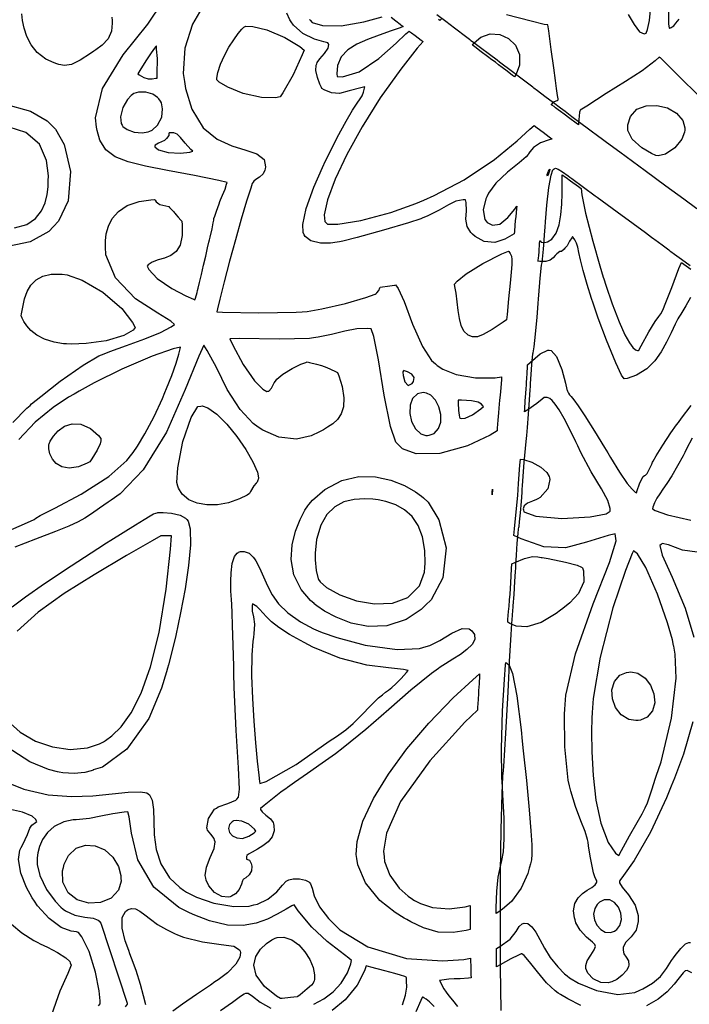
# Model space of a CAD drawing. Extents: x 1 to 11, y 0.3 to 11.8.
# Tile 4 of 21: x 4 to 6.1, y 3.1 to 6.1. Entities that reach past the tile are written whole.
import ezdxf

# ---------------------------------------------------------------- set-up
doc = ezdxf.new("R2010")
doc.units = 0
doc.layers.get('0').update_dxf_attribs({"linetype": 'CONTINUOUS'})

msp = doc.modelspace()

# ---------------------------------------------------------------- linework, layer by layer
at = {"color": 253}
for points in [[(4.00201, 4.85385), (4.04486, 4.89811), (4.05501, 4.90701), (4.0599, 4.91135), (4.08822, 4.93479), (4.148, 4.98139), (4.21858, 5.03065), (4.26699, 5.05935), (4.28418, 5.06635), (4.30106, 5.07324), (4.3526, 5.09212), (4.4094, 5.11187), (4.45774, 5.13135), (4.49061, 5.14908), (4.50071, 5.15625), (4.48964, 5.16699), (4.44879, 5.19135), (4.37989, 5.23557), (4.31814, 5.30003), (4.28922, 5.37158), (4.28787, 5.39583), (4.2876, 5.40039), (4.28776, 5.41396), (4.29025, 5.43565), (4.29676, 5.45921), (4.30871, 5.48275), (4.32747, 5.50456), (4.35454, 5.52279), (4.39122, 5.53564), (4.42708, 5.54101), (4.43907, 5.54135), (4.44049, 5.53982), (4.44368, 5.53413), (4.45258, 5.52815), (4.45578, 5.52675), (4.48275, 5.52018), (4.48535, 5.51747), (4.49333, 5.50911), (4.49886, 5.50325), (4.50103, 5.50082), (4.50157, 5.49983), (4.50233, 5.49858), (4.50504, 5.49517), (4.51139, 5.48774), (4.52024, 5.47775), (4.52322, 5.47444), (4.52442, 5.46371), (4.52447, 5.43099), (4.51801, 5.40082), (4.50558, 5.38108), (4.48893, 5.36887), (4.46989, 5.36122), (4.45019, 5.35525), (4.43169, 5.3481), (4.41932, 5.34017), (4.41613, 5.33669), (4.42117, 5.32585), (4.44732, 5.29824), (4.49229, 5.26687), (4.53603, 5.24436), (4.55881, 5.23449), (4.56364, 5.23247), (4.56369, 5.23269), (4.56543, 5.23774), (4.57036, 5.25521), (4.57183, 5.26101), (4.57189, 5.26139), (4.57346, 5.26807), (4.57764, 5.28575), (4.58344, 5.31054), (4.59011, 5.33892), (4.59679, 5.36735), (4.6026, 5.39231), (4.60682, 5.41032), (4.60846, 5.4171), (4.60861, 5.41775), (4.61057, 5.42606), (4.61632, 5.45107), (4.62011, 5.46957), (4.62142, 5.47803), (4.62164, 5.48112), (4.62224, 5.48367), (4.62468, 5.49046), (4.63037, 5.50608), (4.63829, 5.5281), (4.6409, 5.53543), (4.64264, 5.54047), (4.64865, 5.55539), (4.65315, 5.56435), (4.6569, 5.57357), (4.66129, 5.58908), (4.6626, 5.59429), (4.63758, 5.60004), (4.56222, 5.61561), (4.479, 5.63146), (4.4114, 5.64458), (4.35813, 5.65767), (4.31776, 5.6735), (4.28896, 5.69488), (4.27029, 5.72444), (4.26172, 5.75472), (4.26047, 5.76497), (4.25678, 5.79383), (4.27826, 5.88444), (4.34229, 5.98757), (4.41872, 6.08219), (4.46506, 6.15104)], [(4.58469, 6.1314), (4.55658, 6.08192), (4.53228, 6.00808), (4.5275, 5.93061), (4.53108, 5.90549), (4.53418, 5.88385), (4.55365, 5.82015), (4.58908, 5.76313), (4.63206, 5.7276), (4.67751, 5.70682), (4.72017, 5.69401), (4.75499, 5.68246), (4.77669, 5.66536), (4.78147, 5.64285), (4.78017, 5.6359), (4.7794, 5.632), (4.77354, 5.62088), (4.76307, 5.611), (4.7519, 5.60351), (4.7449, 5.59788), (4.74333, 5.59549), (4.74046, 5.59136), (4.73557, 5.57628), (4.72282, 5.53624), (4.70665, 5.48139), (4.68875, 5.41775), (4.67063, 5.35135), (4.65392, 5.28819), (4.64019, 5.23421), (4.63314, 5.20518), (4.63108, 5.19547), (4.6486, 5.19461), (4.76118, 5.19249), (4.87608, 5.1945), (4.89481, 5.19564), (4.91, 5.19661), (4.95535, 5.20469), (5.02761, 5.22151), (5.09039, 5.23953), (5.11931, 5.24957), (5.12261, 5.25217), (5.12494, 5.25407), (5.13103, 5.26107), (5.13346, 5.26921), (5.1346, 5.27175), (5.13536, 5.27186), (5.14242, 5.27285), (5.15701, 5.27485), (5.17219, 5.27696), (5.18024, 5.27806), (5.18181, 5.27826), (5.19065, 5.26708), (5.20893, 5.22683), (5.23503, 5.15782), (5.26535, 5.08817), (5.29281, 5.04525), (5.30518, 5.03461), (5.31022, 5.03028), (5.3284, 5.01872), (5.36887, 5.00196), (5.42865, 4.99164), (5.48958, 4.99219), (5.5096, 4.99485), (5.50885, 4.98643), (5.50662, 4.96121), (5.50461, 4.93832), (5.50325, 4.92269), (5.50222, 4.91075), (5.50125, 4.89887), (5.5, 4.88357), (5.49815, 4.86122), (5.49615, 4.83649), (5.4955, 4.82824), (5.47368, 4.81521), (5.40414, 4.78282), (5.31842, 4.75825), (5.24582, 4.75732), (5.2034, 4.77322), (5.19385, 4.78293), (5.18317, 4.79383), (5.16715, 4.84233), (5.14757, 4.93875), (5.1295, 5.04731), (5.11501, 5.11979), (5.10764, 5.14312), (5.09663, 5.14399), (5.06332, 5.14264), (5.02561, 5.13558), (4.98438, 5.12532), (4.94336, 5.11708), (4.92964, 5.11518), (4.9171, 5.1135), (4.82394, 5.11165), (4.69965, 5.11285), (4.67156, 5.11263), (4.68083, 5.09239), (4.71272, 5.03331), (4.74729, 4.98318), (4.77317, 4.95731), (4.78532, 4.95019), (4.78842, 4.95063), (4.79144, 4.95107), (4.79969, 4.95964), (4.80821, 4.97667), (4.81164, 4.98133), (4.81619, 4.98768), (4.83442, 5.00336), (4.86317, 5.02089), (4.89057, 5.03364), (4.90533, 5.03956), (4.90935, 5.04118), (4.91656, 5.03944), (4.93842, 5.03435), (4.95378, 5.03017), (4.97043, 5.02333), (4.99517, 5.01226), (5.00342, 5.00857), (5.00754, 4.99804), (5.01747, 4.96539), (5.02322, 4.9305), (5.02192, 4.90267), (5.01486, 4.88081), (5.00342, 4.86376), (4.98888, 4.85032), (4.9725, 4.83936), (4.95985, 4.83203), (4.95568, 4.82964), (4.94754, 4.82508), (4.92188, 4.81342), (4.87722, 4.80306), (4.82254, 4.80871), (4.77294, 4.83024), (4.75857, 4.84033), (4.74289, 4.85135), (4.70269, 4.89388), (4.66347, 4.95649), (4.62978, 5.02419), (4.60161, 5.07661), (4.59065, 5.09299), (4.57574, 5.05903), (4.53396, 4.95578), (4.47601, 4.82493), (4.40408, 4.70861), (4.33296, 4.634), (4.30524, 4.61507), (4.29617, 4.60894), (4.26926, 4.59017), (4.24431, 4.57249), (4.22424, 4.55931), (4.20301, 4.54775), (4.17464, 4.535), (4.13308, 4.51824), (4.07232, 4.49463), (4.00782, 4.46972)], [(4.30707, 6.10428), (4.30806, 6.09343), (4.30875, 6.08544), (4.30658, 6.06093), (4.29596, 6.03678), (4.27729, 6.01736), (4.25831, 6.00325), (4.25179, 5.99886), (4.24143, 5.99197), (4.20996, 5.97174), (4.18272, 5.95801), (4.16157, 5.95497), (4.14372, 5.95828), (4.13797, 5.95996), (4.12901, 5.96257), (4.10351, 5.97467), (4.07731, 5.99479), (4.05821, 6.0185), (4.04503, 6.04406), (4.03662, 6.06967), (4.03185, 6.09353), (4.02962, 6.11382)], [(5.16872, 6.10351), (5.18283, 6.09272), (5.19689, 6.08192), (5.20426, 6.07622), (5.20583, 6.07503), (5.19678, 6.0714), (5.16932, 6.06147), (5.13217, 6.04861), (5.09619, 6.03538), (5.06337, 6.02046), (5.03564, 6.00282), (5.01486, 5.98118), (5.00299, 5.95437), (5.00087, 5.92936), (5.00201, 5.92122), (5.01856, 5.92014), (5.06967, 5.93582), (5.13118, 5.97629), (5.18375, 6.02414), (5.21354, 6.05263), (5.22461, 6.0606), (5.22547, 6.05994), (5.22819, 6.05789), (5.23182, 6.05512), (5.24246, 6.04704), (5.26096, 6.03304), (5.26714, 6.02832), (5.24918, 6.00786), (5.19846, 5.94368), (5.13531, 5.85465), (5.07943, 5.76551), (5.0325, 5.68067), (4.99621, 5.60433), (4.97222, 5.54096), (4.96235, 5.49474), (4.96436, 5.47347), (4.96826, 5.47006), (4.97293, 5.46604), (5.00418, 5.46599), (5.07519, 5.47706), (5.16803, 5.50211), (5.24463, 5.52914), (5.26947, 5.53982), (5.30138, 5.5536), (5.39388, 5.60254), (5.48753, 5.66504), (5.55707, 5.7225), (5.59619, 5.75831), (5.60938, 5.77007), (5.61029, 5.76937), (5.61919, 5.76269), (5.63753, 5.74886), (5.65582, 5.73508), (5.66471, 5.72835), (5.66569, 5.72765), (5.65647, 5.72601), (5.62956, 5.71664), (5.60786, 5.70231), (5.59651, 5.68896), (5.59244, 5.68213), (5.59125, 5.68072), (5.58518, 5.67367), (5.56364, 5.65522), (5.528, 5.62636), (5.49208, 5.5919), (5.46907, 5.56099), (5.46382, 5.54958), (5.46089, 5.54335), (5.45258, 5.50971), (5.45763, 5.47982), (5.46137, 5.47542), (5.46506, 5.47108), (5.48128, 5.46235), (5.50396, 5.46604), (5.52908, 5.48589), (5.55029, 5.51188), (5.55647, 5.52111), (5.55567, 5.51329), (5.55322, 5.48981), (5.55176, 5.47553), (5.55062, 5.46278), (5.54883, 5.44271), (5.54824, 5.43604), (5.54101, 5.43192), (5.51915, 5.41992), (5.48861, 5.4094), (5.45574, 5.41183), (5.4274, 5.42757), (5.41986, 5.43474), (5.41471, 5.43956), (5.40306, 5.45801), (5.39953, 5.48074), (5.40076, 5.50706), (5.39979, 5.53267), (5.39828, 5.54096), (5.39063, 5.54085), (5.36778, 5.53674), (5.34565, 5.52572), (5.31689, 5.50836), (5.27946, 5.49001), (5.26665, 5.48486), (5.26025, 5.48236), (5.22179, 5.47006), (5.14469, 5.44683), (5.06418, 5.42415), (5.02007, 5.41282), (5.00922, 5.41097), (5.0025, 5.40989), (4.98215, 5.40761), (4.95053, 5.4075), (4.92117, 5.41465), (4.90386, 5.4274), (4.90082, 5.43306), (4.90082, 5.43306), (4.89725, 5.43972), (4.89621, 5.465), (4.90636, 5.51421), (4.93024, 5.57981), (4.95714, 5.64074), (4.96674, 5.66069), (4.97547, 5.67888), (5.00256, 5.73296), (5.02983, 5.78369), (5.04981, 5.81749), (5.06386, 5.83882), (5.07335, 5.85211), (5.07954, 5.86182), (5.08376, 5.8725), (5.08664, 5.88456), (5.0874, 5.88857), (5.07525, 5.88596), (5.03917, 5.87642), (5.00917, 5.86897), (4.98514, 5.87022), (4.96197, 5.88004), (4.95481, 5.88417), (4.9535, 5.88704), (4.94889, 5.89746), (4.94157, 5.91737), (4.93696, 5.93978), (4.93733, 5.95578), (4.93907, 5.96044), (4.94054, 5.96451), (4.94874, 5.97526), (4.96289, 5.99164), (4.97418, 6.00776), (4.97646, 6.01926), (4.97504, 6.02186), (4.97364, 6.02447), (4.96104, 6.02783), (4.93251, 6.03554), (4.89654, 6.05328), (4.86774, 6.079), (4.86057, 6.08919), (4.85618, 6.09543), (4.84674, 6.11664)], [(4.91678, 6.09657), (4.91868, 6.09467), (4.92546, 6.08783), (4.95676, 6.07781), (5.01426, 6.07726), (5.08431, 6.08936), (5.14122, 6.10444)], [(3.9751, 5.83621), (4.05658, 5.81386), (4.10736, 5.78424), (4.1211, 5.771), (4.13363, 5.75896), (4.16, 5.71078), (4.18033, 5.62756), (4.17264, 5.53797), (4.14296, 5.47444), (4.12761, 5.45865), (4.11285, 5.44353), (4.05507, 5.41118), (3.96744, 5.39296)], [(4.00717, 5.45389), (4.04465, 5.46511), (4.07178, 5.4834), (4.09028, 5.50635), (4.10183, 5.53174), (4.10807, 5.55729), (4.11074, 5.58074), (4.11133, 5.59494), (4.11143, 5.59967), (4.11171, 5.61507), (4.10612, 5.66146), (4.08464, 5.71208), (4.0421, 5.74804), (3.99094, 5.76432)], [(3.94987, 4.50429), (4.02919, 4.53782), (4.06793, 4.55544), (4.07314, 4.55886), (4.08658, 4.56782), (4.13124, 4.59065), (4.21235, 4.63325), (4.29769, 4.68799), (4.35385, 4.73687), (4.36854, 4.75618), (4.3731, 4.76221), (4.38607, 4.78087), (4.40944, 4.8189), (4.43799, 4.8731), (4.46322, 4.92785), (4.47092, 4.94635), (4.47635, 4.95936), (4.49186, 4.99869), (4.50549, 5.03706), (4.51372, 5.06511), (4.51764, 5.08111), (4.51872, 5.08649), (4.51872, 5.08649), (4.49647, 5.08165), (4.43147, 5.05919), (4.33817, 5.01893), (4.25315, 4.97618), (4.20606, 4.95053), (4.19065, 4.94151), (4.17415, 4.93197), (4.12646, 4.90022), (4.07135, 4.85531), (4.02051, 4.80236)], [(3.99968, 4.28569), (4.04058, 4.31657), (4.09988, 4.35792), (4.18197, 4.41254), (4.26383, 4.46556), (4.29124, 4.48301), (4.30393, 4.49115), (4.34218, 4.51546), (4.3801, 4.53922), (4.40707, 4.55572), (4.42507, 4.56629), (4.43631, 4.57232), (4.44282, 4.57508), (4.44667, 4.57607), (4.44911, 4.57633), (4.44993, 4.57644), (4.45269, 4.57699), (4.46565, 4.57715), (4.49089, 4.57497), (4.51779, 4.56831), (4.53461, 4.55968), (4.53857, 4.55528), (4.54324, 4.55007), (4.54844, 4.52636), (4.54958, 4.47689), (4.54383, 4.41314), (4.53315, 4.34125), (4.51942, 4.26753), (4.50461, 4.19808), (4.49056, 4.13917), (4.48226, 4.10742), (4.47922, 4.09694), (4.47581, 4.08539), (4.46089, 4.03537), (4.4215, 3.94135), (4.35368, 3.84668), (4.27821, 3.7915), (4.25011, 3.78299), (4.24983, 3.78293), (4.24317, 3.78028), (4.22358, 3.77528), (4.19103, 3.7724), (4.15647, 3.77414), (4.14518, 3.77588), (4.13943, 3.77681), (4.11171, 3.78435), (4.05399, 3.80817), (3.98454, 3.85331)], [(3.98421, 3.93571), (4.02414, 3.90001), (4.07178, 3.87224), (4.12418, 3.85389), (4.1785, 3.84646), (4.23178, 3.85135), (4.26975, 3.86361), (4.28114, 3.86996), (4.28797, 3.87381), (4.30729, 3.88786), (4.33637, 3.9165), (4.36681, 3.95936), (4.39735, 4.01975), (4.42649, 4.10107), (4.45285, 4.20676), (4.4751, 4.34011), (4.48872, 4.46338), (4.49175, 4.50456), (4.48693, 4.50467), (4.47254, 4.50499), (4.46474, 4.50499), (4.46197, 4.50478), (4.45899, 4.50461), (4.45801, 4.50456), (4.45801, 4.50456), (4.43164, 4.48936), (4.35254, 4.44396), (4.25233, 4.38504), (4.16064, 4.3271), (4.08051, 4.26942), (4.01508, 4.21115)], [(3.97775, 3.74735), (4.03586, 3.72418), (4.11089, 3.70671), (4.18267, 3.70107), (4.24918, 3.70324), (4.30821, 3.7091), (4.35769, 3.71474), (4.39561, 3.71604), (4.4151, 3.71257), (4.41982, 3.70899), (4.42389, 3.70594), (4.43153, 3.69038), (4.43576, 3.66151), (4.43653, 3.62489), (4.43782, 3.58301), (4.44363, 3.53831), (4.45806, 3.49333), (4.48508, 3.45053), (4.51671, 3.42025), (4.52875, 3.41237), (4.53808, 3.40631), (4.56836, 3.39128), (4.62229, 3.37218), (4.68365, 3.36182), (4.73085, 3.36317), (4.74576, 3.36692), (4.75689, 3.36974), (4.78874, 3.3846), (4.81592, 3.40701), (4.83393, 3.42833), (4.845, 3.44026), (4.8495, 3.44271), (4.85319, 3.44476), (4.8661, 3.4476), (4.8859, 3.44764), (4.90446, 3.44336), (4.91504, 3.43815), (4.91754, 3.43544), (4.92051, 3.43218), (4.92546, 3.41868), (4.93121, 3.39501), (4.94743, 3.36117), (4.97586, 3.32471), (4.98671, 3.31386), (5.01004, 3.29047), (5.09733, 3.23747), (5.21653, 3.20188), (5.32753, 3.19439), (5.39247, 3.19883), (5.41374, 3.20242), (5.41374, 3.20182), (5.41374, 3.19993), (5.4139, 3.19461), (5.41428, 3.17822), (5.41499, 3.15158), (5.41525, 3.14268), (5.4069, 3.14171), (5.38172, 3.13954), (5.36356, 3.139), (5.347, 3.13824), (5.32542, 3.13547), (5.31831, 3.13428), (5.31993, 3.13053), (5.32519, 3.11936), (5.33143, 3.10792), (5.33822, 3.09782), (5.34657, 3.08692), (5.35781, 3.07292), (5.37304, 3.05371)], [(4.2659, 3.05626), (4.27143, 3.06168), (4.27106, 3.07146), (4.26779, 3.10254), (4.25732, 3.15983), (4.23714, 3.22319), (4.21442, 3.26893), (4.20443, 3.28233), (4.19868, 3.28358), (4.18143, 3.28657), (4.15136, 3.29747), (4.11382, 3.32493), (4.0785, 3.36453), (4.06847, 3.37885), (4.06153, 3.38872), (4.04378, 3.42036), (4.02621, 3.46479), (4.01958, 3.50749), (4.02344, 3.53586), (4.02761, 3.54378), (4.03276, 3.55371), (4.04704, 3.5841), (4.05474, 3.60325), (4.06093, 3.61274), (4.07206, 3.62136), (4.0759, 3.62403), (4.07497, 3.62528), (4.07286, 3.63015), (4.06179, 3.64019), (4.03136, 3.65246), (3.98562, 3.66297)], [(4.93067, 3.0606), (4.9611, 3.07704), (4.98958, 3.09858), (5.01438, 3.12537), (5.03375, 3.15767), (5.04406, 3.18582), (5.04601, 3.19547), (5.03808, 3.20296), (5.01199, 3.22304), (4.97163, 3.25385), (4.92426, 3.29833), (4.88189, 3.3489), (4.86936, 3.36681), (4.86296, 3.36415), (4.84457, 3.35422), (4.81771, 3.33871), (4.78749, 3.32319), (4.75271, 3.31049), (4.71203, 3.3035), (4.66422, 3.30501), (4.60807, 3.31782), (4.55821, 3.33703), (4.54232, 3.34483), (4.51357, 3.35906), (4.43728, 3.42176), (4.38704, 3.50646), (4.36806, 3.58778), (4.36128, 3.63829), (4.35688, 3.65451), (4.34517, 3.65338), (4.31033, 3.64806), (4.2736, 3.64063), (4.23861, 3.6339), (4.20757, 3.6301), (4.19721, 3.6295), (4.18756, 3.62896), (4.1589, 3.62272), (4.12972, 3.60878), (4.1084, 3.59), (4.09375, 3.56863), (4.08447, 3.54704), (4.07937, 3.52746), (4.07721, 3.51215), (4.07676, 3.50558), (4.07682, 3.50342), (4.07693, 3.49192), (4.08544, 3.45731), (4.10607, 3.41422), (4.13211, 3.37853), (4.15001, 3.35965), (4.15685, 3.35439), (4.16476, 3.34831), (4.19282, 3.33518), (4.22439, 3.32894), (4.25017, 3.32607), (4.26551, 3.32026), (4.26888, 3.31662), (4.26953, 3.31592), (4.273, 3.31082), (4.27306, 3.31065), (4.35499, 3.06396), (4.35493, 3.06087), (4.34847, 3.05268)], [(4.41174, 3.05935), (4.40494, 3.08675), (4.39546, 3.12153), (4.38189, 3.16444), (4.36806, 3.20335), (4.36312, 3.21615), (4.35926, 3.22601), (4.34885, 3.25597), (4.33931, 3.29497), (4.33946, 3.32818), (4.34912, 3.34722), (4.35433, 3.35053), (4.35433, 3.35053), (4.35732, 3.35249), (4.36783, 3.3559), (4.38058, 3.3546), (4.39388, 3.34782), (4.40881, 3.33675), (4.42665, 3.32275), (4.44857, 3.30701), (4.47586, 3.29081), (4.50103, 3.27869), (4.50971, 3.27528), (4.52821, 3.26807), (4.58643, 3.2531), (4.64475, 3.24539), (4.68381, 3.23986), (4.70117, 3.229), (4.70296, 3.22396), (4.70432, 3.22006), (4.70236, 3.20617), (4.68951, 3.18397), (4.66401, 3.15815), (4.63547, 3.13607), (4.62549, 3.12944), (4.61111, 3.12001), (4.56842, 3.0911), (4.52572, 3.06136), (4.49501, 3.03922)], [(3.99804, 3.30735), (4.03017, 3.28082), (4.06646, 3.25765), (4.0791, 3.25092), (4.08632, 3.24713), (4.1084, 3.23628), (4.13949, 3.22043), (4.16542, 3.2041), (4.17768, 3.19276), (4.17931, 3.1881), (4.18164, 3.18138), (4.1721, 3.15528), (4.14697, 3.10161), (4.12158, 3.02849)], [(5.2035, 3.05935), (5.21332, 3.08903), (5.21674, 3.11388), (5.21647, 3.13286), (5.2156, 3.14182), (5.21544, 3.14481), (5.21094, 3.14621), (5.19749, 3.1505), (5.18024, 3.15565), (5.14963, 3.16407), (5.10622, 3.17557), (5.09179, 3.17931), (5.08697, 3.16368), (5.06413, 3.11936), (5.02718, 3.074), (4.98714, 3.04156)], [(4.6429, 3.04199), (4.67947, 3.06728), (4.70426, 3.08561), (4.71517, 3.09326), (4.72076, 3.09478), (4.72265, 3.09472), (4.72732, 3.09467), (4.74138, 3.08599), (4.76497, 3.06706), (4.79796, 3.04829)], [(5.30176, 3.05339), (5.28689, 3.06819), (5.27642, 3.07667), (5.26942, 3.08106), (5.266, 3.08285), (5.26497, 3.0835), (5.25982, 3.0721), (5.24496, 3.03754)]]:
    msp.add_lwpolyline(points, dxfattribs=at)
at = {"color": 230}
for points in [[(5.90018, 6.11253), (5.91803, 6.08165), (5.93446, 6.05871), (5.94894, 6.05225), (5.95258, 6.0535), (5.95481, 6.05431), (5.95925, 6.06532), (5.96528, 6.09364), (5.96989, 6.13536)], [(6.11111, 5.5134), (6.07156, 5.54254), (6.01617, 5.58322), (5.95221, 5.6301), (5.89333, 5.67307), (5.87375, 5.68733), (5.86649, 5.69265), (5.82835, 5.72065), (5.79715, 5.74371), (5.7934, 5.74653), (5.78961, 5.7494), (5.77735, 5.75857), (5.75396, 5.7761), (5.72646, 5.79671), (5.70497, 5.81278), (5.69786, 5.81808), (5.69075, 5.8234), (5.66949, 5.83942), (5.64264, 5.85969), (5.62017, 5.87668), (5.60867, 5.88542), (5.60531, 5.88803), (5.60189, 5.89068), (5.58963, 5.90001), (5.56511, 5.91851), (5.53515, 5.94108), (5.51112, 5.9591), (5.50315, 5.96506), (5.49533, 5.97092), (5.47194, 5.98844), (5.44439, 6.00917), (5.42339, 6.02501), (5.4139, 6.03222), (5.41206, 6.03364), (5.41015, 6.0351), (5.3935, 6.04779), (5.37229, 6.06369), (5.36817, 6.06679), (5.36399, 6.06988), (5.33724, 6.09006), (5.30994, 6.11089)], [(6.17481, 5.80354), (5.99951, 5.97803), (5.99881, 5.97874), (5.99576, 5.98014), (5.99567, 5.98019), (5.98281, 5.96935), (5.94249, 5.93875), (5.89182, 5.90543), (5.83208, 5.86865), (5.77181, 5.82997), (5.75206, 5.81663), (5.7519, 5.81608), (5.75108, 5.81451), (5.74983, 5.8106), (5.74826, 5.79844), (5.74675, 5.77838), (5.74636, 5.77165), (5.73975, 5.77664), (5.71983, 5.7915), (5.70199, 5.8049), (5.69065, 5.81342), (5.68386, 5.81847), (5.67969, 5.82161), (5.67611, 5.82433), (5.67106, 5.82813), (5.66471, 5.83296), (5.6626, 5.83453), (5.66417, 5.83599), (5.66846, 5.84088), (5.66928, 5.84256), (5.6721, 5.84381), (5.6811, 5.84744), (5.68408, 5.84868), (5.68365, 5.85118), (5.6824, 5.85861), (5.68213, 5.85981), (5.68213, 5.86019), (5.68213, 5.86035), (5.68207, 5.86068), (5.68186, 5.86268), (5.68093, 5.86936), (5.67899, 5.88368), (5.67557, 5.90886), (5.67019, 5.94797), (5.6626, 6.00407), (5.65483, 6.06125), (5.65229, 6.08024), (5.64106, 6.08122), (5.60032, 6.09104), (5.52442, 6.111)], [(6.02425, 6.12631), (6.02425, 6.08344), (6.02632, 6.06944), (6.02632, 6.06944), (6.02718, 6.06999), (6.03006, 6.07129), (6.03282, 6.07221), (6.03581, 6.07383), (6.04015, 6.07758), (6.04699, 6.08496), (6.05751, 6.09744)], [(5.32661, 6.10037), (5.31922, 6.09369), (5.315, 6.0969)], [(5.50797, 3.04194), (5.50629, 3.17432), (5.50575, 3.31972), (5.50635, 3.46556), (5.50808, 3.5995), (5.51096, 3.70904), (5.51335, 3.76367), (5.51497, 3.78174), (5.51606, 3.79417), (5.52294, 3.89681), (5.52968, 4.02289), (5.53076, 4.04699), (5.53153, 4.06489), (5.53407, 4.11843), (5.53754, 4.18326), (5.54075, 4.23443), (5.54254, 4.25896), (5.54324, 4.26476), (5.54389, 4.27061), (5.54551, 4.28901), (5.54812, 4.32351), (5.55072, 4.36367), (5.55251, 4.39458), (5.55306, 4.40489), (5.55354, 4.41493), (5.55533, 4.44504), (5.55789, 4.48199), (5.56044, 4.51178), (5.56201, 4.52642), (5.56267, 4.53022), (5.56332, 4.53407), (5.56494, 4.54812), (5.56765, 4.57622), (5.57047, 4.61079), (5.57254, 4.63861), (5.57314, 4.64785), (5.57389, 4.66021), (5.57926, 4.73128), (5.58507, 4.79617), (5.5861, 4.80544), (5.58697, 4.81386), (5.58925, 4.83903), (5.59267, 4.88043), (5.59581, 4.92437), (5.59776, 4.95529), (5.59836, 4.9656), (5.59885, 4.97478), (5.60047, 5.00217), (5.60254, 5.03321), (5.60433, 5.05544), (5.60531, 5.06461), (5.60563, 5.06565), (5.60667, 5.06922), (5.60943, 5.08735), (5.61404, 5.12701), (5.61887, 5.17854), (5.62235, 5.22151), (5.62332, 5.23583), (5.62403, 5.24653), (5.62842, 5.29949), (5.63271, 5.33936), (5.6334, 5.34347), (5.63406, 5.3476), (5.63835, 5.38894), (5.64274, 5.44476), (5.6435, 5.45611), (5.64453, 5.4731), (5.64887, 5.52393), (5.65543, 5.57867), (5.66271, 5.61692), (5.66769, 5.63286), (5.67019, 5.63531), (5.67111, 5.63629), (5.67535, 5.63786), (5.6836, 5.63547), (5.6976, 5.62685), (5.71451, 5.61469), (5.72011, 5.61057), (5.72597, 5.60622), (5.76243, 5.57926), (5.79844, 5.55285), (5.80414, 5.54867), (5.81956, 5.53743), (5.86594, 5.50364), (5.91553, 5.46733), (5.95301, 5.43983), (5.97217, 5.42562), (5.97857, 5.42085), (5.98232, 5.41803), (6.00461, 5.40147), (6.0255, 5.38607), (6.02865, 5.38379), (6.03174, 5.38157), (6.04269, 5.37349), (6.06435, 5.35758), (6.09065, 5.33826)], [(6.09153, 5.23958), (6.07758, 5.21392), (6.06179, 5.18778), (6.05637, 5.17919), (6.05296, 5.17393), (6.04428, 5.15701), (6.03201, 5.13043), (6.01828, 5.10146), (6.00201, 5.072), (5.98188, 5.044), (5.95682, 5.01942), (5.92557, 5.00028), (5.89675, 4.99013), (5.88693, 4.98839), (5.87961, 4.99972), (5.86139, 5.03863), (5.83285, 5.10792), (5.8074, 5.17583), (5.79443, 5.21262), (5.79135, 5.22222), (5.78674, 5.23654), (5.77354, 5.27962), (5.76124, 5.32324), (5.75315, 5.35553), (5.74783, 5.37869), (5.74403, 5.39513), (5.7404, 5.40717), (5.73557, 5.41715), (5.73019, 5.42492), (5.72825, 5.42731), (5.72564, 5.42383), (5.71837, 5.41282), (5.71436, 5.40494), (5.71143, 5.39936), (5.7066, 5.39328), (5.70486, 5.39139), (5.70242, 5.38883), (5.6945, 5.38162), (5.692, 5.38172), (5.68881, 5.38162), (5.67953, 5.37392), (5.67671, 5.3711), (5.67453, 5.36897), (5.66851, 5.36219), (5.65956, 5.35487), (5.64546, 5.35075), (5.6275, 5.35069), (5.62164, 5.35135), (5.6219, 5.35411), (5.62299, 5.36231), (5.62375, 5.36806), (5.62489, 5.38113), (5.62679, 5.40587), (5.62744, 5.41411), (5.62744, 5.41411), (5.62804, 5.4139), (5.63129, 5.41026), (5.64301, 5.40901), (5.64671, 5.40978), (5.65142, 5.41081), (5.66461, 5.41943), (5.67774, 5.43815), (5.68668, 5.46376), (5.69233, 5.49408), (5.69532, 5.52692), (5.69646, 5.56), (5.69635, 5.59119), (5.69601, 5.61149), (5.6959, 5.61822), (5.69786, 5.61681), (5.70378, 5.61257), (5.70844, 5.60915), (5.72151, 5.59961), (5.74625, 5.58138), (5.7545, 5.57531), (5.75651, 5.55637), (5.76824, 5.5), (5.79036, 5.41303), (5.81212, 5.33768), (5.82303, 5.30225), (5.82471, 5.29704), (5.83083, 5.27783), (5.85053, 5.22043), (5.87201, 5.16411), (5.88949, 5.125), (5.90343, 5.09983), (5.91422, 5.08544), (5.92231, 5.07878), (5.92806, 5.0765), (5.93099, 5.07596), (5.93192, 5.07557), (5.93972, 5.09022), (5.96392, 5.13363), (5.98329, 5.16553), (5.99414, 5.18093), (6.00049, 5.18951), (6.00657, 5.2009), (6.01644, 5.22467), (6.03418, 5.27046), (6.05653, 5.32856), (6.06401, 5.34787), (6.07118, 5.34261), (6.09283, 5.32671)], [(6.09924, 3.93158), (6.06999, 3.83132), (6.04232, 3.75792), (6.03267, 3.73361), (6.01818, 3.69738), (5.96864, 3.59104), (5.91862, 3.50407), (5.88579, 3.45822), (5.87381, 3.44249), (5.87349, 3.43875), (5.8731, 3.43474), (5.88146, 3.4216), (5.90099, 3.39839), (5.92111, 3.36664), (5.93061, 3.33479), (5.93083, 3.32411), (5.93093, 3.31549), (5.92426, 3.28944), (5.90869, 3.26844), (5.89253, 3.25217), (5.8845, 3.23676), (5.88417, 3.23144), (5.8839, 3.22765), (5.88683, 3.21588), (5.89404, 3.20546), (5.90033, 3.1945), (5.90132, 3.18132), (5.90044, 3.17719), (5.89968, 3.17383), (5.89415, 3.16439), (5.88151, 3.15001), (5.86442, 3.13704), (5.84988, 3.12978), (5.84478, 3.12842), (5.83794, 3.12663), (5.8156, 3.12799), (5.79183, 3.13938), (5.77567, 3.15707), (5.76947, 3.17068), (5.76932, 3.17524), (5.7691, 3.17996), (5.77371, 3.19439), (5.78435, 3.21251), (5.79465, 3.22863), (5.79861, 3.23876), (5.79807, 3.24175), (5.79747, 3.24479), (5.78939, 3.25271), (5.77175, 3.26736), (5.75174, 3.28896), (5.73856, 3.31228), (5.73611, 3.32058), (5.73406, 3.32747), (5.73144, 3.34918), (5.73525, 3.37147), (5.74507, 3.38867), (5.75857, 3.40186), (5.77344, 3.41228), (5.78733, 3.42096), (5.79785, 3.42904), (5.80246, 3.43544), (5.80279, 3.43772), (5.80285, 3.43847), (5.80285, 3.44075), (5.80186, 3.44293), (5.79992, 3.4464), (5.79699, 3.45344), (5.79313, 3.46615), (5.78831, 3.48671), (5.78261, 3.51731), (5.77756, 3.54937), (5.77604, 3.56006), (5.77485, 3.56853), (5.76764, 3.59337), (5.75413, 3.62657), (5.73742, 3.66997), (5.72304, 3.71783), (5.71929, 3.734), (5.71511, 3.75174), (5.70421, 3.8546), (5.70378, 3.95464), (5.70492, 3.97092), (5.70779, 4.01378), (5.73714, 4.1409), (5.79199, 4.29536), (5.84207, 4.42264), (5.86236, 4.48975), (5.85997, 4.51107), (5.83757, 4.50564), (5.77143, 4.48514), (5.70628, 4.46804), (5.63971, 4.47114), (5.56933, 4.49533), (5.54715, 4.50592), (5.54937, 4.52686), (5.55578, 4.58963), (5.55903, 4.62956), (5.56142, 4.66667), (5.56581, 4.72293), (5.56743, 4.74164), (5.5765, 4.74035), (5.60314, 4.73204), (5.63064, 4.71701), (5.64899, 4.69982), (5.65636, 4.68788), (5.65722, 4.68354), (5.65821, 4.67854), (5.65153, 4.64996), (5.6281, 4.62315), (5.62067, 4.61908), (5.61681, 4.61697), (5.6046, 4.61182), (5.58942, 4.60514), (5.57883, 4.59706), (5.57611, 4.58789), (5.57676, 4.58518), (5.57829, 4.5785), (5.61481, 4.56581), (5.69472, 4.55826), (5.7825, 4.56315), (5.83176, 4.57275), (5.84424, 4.58083), (5.84413, 4.58919), (5.83708, 4.61404), (5.81728, 4.65012), (5.78603, 4.70199), (5.75396, 4.76204), (5.74442, 4.7825), (5.73876, 4.7946), (5.72114, 4.83046), (5.70199, 4.86669), (5.68653, 4.89296), (5.67432, 4.91081), (5.66488, 4.92188), (5.65788, 4.9279), (5.65283, 4.93039), (5.65018, 4.93104), (5.64931, 4.9311), (5.64729, 4.93137), (5.64117, 4.93137), (5.63439, 4.9266), (5.61778, 4.91297), (5.58985, 4.89296), (5.58029, 4.88667), (5.58083, 4.89529), (5.58257, 4.92101), (5.5841, 4.94401), (5.58507, 4.95904), (5.58578, 4.9694), (5.58632, 4.97851), (5.58703, 4.98975), (5.58806, 5.0064), (5.58925, 5.0255), (5.58968, 5.03185), (5.59765, 5.03879), (5.62858, 5.06565), (5.65169, 5.07758), (5.65576, 5.0771), (5.662, 5.07639), (5.67882, 5.05735), (5.69547, 5.01714), (5.70628, 4.97601), (5.71067, 4.95574), (5.71164, 4.9535), (5.71257, 4.95133), (5.71571, 4.94493), (5.71924, 4.93972), (5.72424, 4.93403), (5.73247, 4.92389), (5.74593, 4.90543), (5.76654, 4.87472), (5.79611, 4.82781), (5.82661, 4.77761), (5.83664, 4.76079), (5.84554, 4.74588), (5.87294, 4.70133), (5.89638, 4.66661), (5.912, 4.64822), (5.92171, 4.63997), (5.92518, 4.63747), (5.92751, 4.64442), (5.935, 4.66515), (5.94168, 4.68067), (5.94618, 4.68782), (5.94971, 4.69043), (5.95324, 4.69233), (5.95796, 4.69726), (5.96485, 4.7091), (5.97271, 4.72592), (5.9751, 4.73161), (5.97646, 4.73492), (5.986, 4.75146), (6.00672, 4.78489), (6.03147, 4.82238), (6.04844, 4.84668), (6.05453, 4.85444), (6.06456, 4.86746), (6.09429, 4.90685)], [(6.097, 4.80583), (6.07986, 4.77322), (6.07433, 4.76226), (6.06901, 4.7519), (6.05236, 4.72103), (6.03418, 4.68994), (6.01926, 4.66661), (6.007, 4.64893), (5.99696, 4.6345), (5.98856, 4.6211), (5.98133, 4.60639), (5.97613, 4.59278), (5.97472, 4.58817), (5.98292, 4.58274), (6.02061, 4.56988), (6.09343, 4.55279)], [(6.13514, 4.45133), (6.06754, 4.46104), (6.02408, 4.47661), (6.0045, 4.48101), (6.00157, 4.4784), (5.99789, 4.47521), (6.00489, 4.44499), (6.03581, 4.37756), (6.07596, 4.28136), (6.10206, 4.192)], [(5.75385, 3.05746), (5.71338, 3.07699), (5.69125, 3.09039), (5.68425, 3.09532), (5.67443, 3.10226), (5.64794, 3.12701), (5.61985, 3.16032), (5.59597, 3.19146), (5.57883, 3.21099), (5.57226, 3.21642), (5.57189, 3.21631), (5.57021, 3.21593), (5.56131, 3.21218), (5.53814, 3.20053), (5.50456, 3.1824), (5.49343, 3.17622), (5.49343, 3.17871), (5.49338, 3.18614), (5.49333, 3.20458), (5.49328, 3.22304), (5.49328, 3.23047), (5.49328, 3.23292), (5.50439, 3.23899), (5.53532, 3.26172), (5.55453, 3.28461), (5.56369, 3.30094), (5.57238, 3.30892), (5.57574, 3.30985), (5.5791, 3.31082), (5.59044, 3.30931), (5.60303, 3.29964), (5.61481, 3.28261), (5.62728, 3.25999), (5.64176, 3.23351), (5.65967, 3.20492), (5.68235, 3.17589), (5.7035, 3.15451), (5.71126, 3.14822), (5.71832, 3.14247), (5.74615, 3.12608), (5.80176, 3.10286), (5.86811, 3.09131), (5.92031, 3.09733), (5.93544, 3.10422), (5.94547, 3.10883), (5.9745, 3.12537), (5.99908, 3.14638), (6.01785, 3.17111), (6.0339, 3.19542), (6.03944, 3.2034), (6.04471, 3.21104), (6.06196, 3.23307), (6.07699, 3.24729), (6.08681, 3.25157), (6.09201, 3.25151)], [(6.0964, 3.15799), (6.08122, 3.16476), (6.07801, 3.16411), (6.07557, 3.16368), (6.06928, 3.15756), (6.0574, 3.14268), (6.04124, 3.12235), (6.01975, 3.09928), (5.99197, 3.07633), (5.95676, 3.05626)]]:
    msp.add_lwpolyline(points, dxfattribs=at)
at = {"color": 253}
for points in [[(4.82667, 5.85801), (4.8125, 5.85558), (4.76867, 5.8565), (4.71283, 5.86838), (4.66499, 5.88813), (4.63867, 5.90381), (4.63108, 5.91032), (4.63113, 5.91618), (4.63439, 5.9336), (4.64274, 5.95915), (4.65462, 5.98546), (4.66857, 6.01101), (4.68321, 6.03418), (4.697, 6.05344), (4.70861, 6.06717), (4.71425, 6.07275), (4.71653, 6.07379), (4.72108, 6.07596), (4.74186, 6.07514), (4.78569, 6.065), (4.84099, 6.04124), (4.88688, 6.01307), (4.90082, 6.0019), (4.89469, 5.98731), (4.86638, 5.92649), (4.83453, 5.87028), (4.82667, 5.85801)], [(4.38726, 5.92919), (4.39176, 5.92622), (4.40597, 5.91797), (4.41922, 5.91331), (4.43143, 5.91336), (4.44319, 5.91542), (4.4471, 5.91618), (4.44689, 5.92367), (4.44706, 5.94607), (4.44797, 5.95996), (4.44781, 5.97667), (4.44547, 6.00543), (4.44456, 6.01497), (4.44331, 6.01346), (4.43896, 6.00808), (4.4285, 5.99403), (4.41174, 5.96903), (4.39324, 5.93924), (4.38726, 5.92919)], [(4.45757, 5.84451), (4.45226, 5.85211), (4.44862, 5.8565), (4.43397, 5.86638), (4.41178, 5.8731), (4.38954, 5.87261), (4.375, 5.86811), (4.37099, 5.8654), (4.36654, 5.86242), (4.35574, 5.84978), (4.34125, 5.82493), (4.33361, 5.79676), (4.33578, 5.77626), (4.33903, 5.771), (4.34164, 5.76682), (4.35422, 5.75706), (4.37646, 5.74892), (4.40136, 5.74724), (4.41938, 5.75028), (4.42481, 5.75261), (4.43132, 5.75549), (4.44819, 5.77046), (4.46104, 5.79525), (4.46392, 5.82167), (4.46035, 5.83951), (4.45757, 5.84451)], [(4.44038, 5.70649), (4.44015, 5.70378), (4.45144, 5.69461), (4.48058, 5.68642), (4.51872, 5.68419), (4.54779, 5.68744), (4.55692, 5.69026), (4.55089, 5.69618), (4.5339, 5.71496), (4.51942, 5.73258), (4.5084, 5.74333), (4.49886, 5.74701), (4.49567, 5.74707), (4.49289, 5.74718), (4.4846, 5.74707), (4.4834, 5.74485), (4.48281, 5.73882), (4.4764, 5.72971), (4.47374, 5.72726), (4.46957, 5.72353), (4.45101, 5.715), (4.44049, 5.70882), (4.44038, 5.70649)], [(5.42443, 5.11811), (5.41976, 5.11854), (5.40619, 5.12369), (5.39339, 5.13569), (5.38476, 5.15306), (5.37918, 5.17458), (5.37543, 5.19922), (5.37244, 5.22581), (5.36897, 5.25325), (5.36546, 5.27376), (5.36388, 5.28043), (5.36415, 5.28076), (5.37272, 5.2895), (5.40044, 5.31222), (5.45144, 5.34467), (5.5101, 5.3744), (5.53022, 5.38292), (5.53168, 5.38097), (5.53608, 5.37478), (5.53971, 5.36708), (5.54135, 5.35693), (5.54113, 5.34153), (5.53917, 5.31803), (5.53575, 5.28364), (5.53093, 5.23546), (5.52642, 5.18685), (5.52501, 5.17063), (5.51389, 5.16314), (5.48014, 5.14133), (5.45221, 5.12532), (5.43549, 5.11882), (5.42714, 5.11789), (5.42443, 5.11811)], [(4.02761, 5.18289), (4.02869, 5.18961), (4.03233, 5.20969), (4.03836, 5.23503), (4.04656, 5.25808), (4.05794, 5.27806), (4.07346, 5.29417), (4.09403, 5.30556), (4.12061, 5.31147), (4.14583, 5.31196), (4.15414, 5.31108), (4.16971, 5.30951), (4.21533, 5.29346), (4.27979, 5.25613), (4.33772, 5.20529), (4.37147, 5.16297), (4.3795, 5.14725), (4.37294, 5.13926), (4.34386, 5.12294), (4.28993, 5.10618), (4.22775, 5.09733), (4.18257, 5.09565), (4.16764, 5.09651), (4.1581, 5.09711), (4.12978, 5.10172), (4.09944, 5.11122), (4.07574, 5.12369), (4.05789, 5.13786), (4.04503, 5.15218), (4.03624, 5.16542), (4.03071, 5.17611), (4.02843, 5.18126), (4.02761, 5.18289)], [(5.20503, 5.01031), (5.20432, 5.00928), (5.20551, 4.99881), (5.21094, 4.98008), (5.22108, 4.96826), (5.23351, 4.97424), (5.23579, 4.97749), (5.23785, 4.98058), (5.2399, 4.99268), (5.23221, 5.00342), (5.21897, 5.01053), (5.20964, 5.01367), (5.20654, 5.01454), (5.20654, 5.01351), (5.20503, 5.01036), (5.20503, 5.01031)], [(5.28093, 4.81456), (5.28618, 4.81478), (5.30192, 4.82081), (5.31526, 4.83539), (5.32161, 4.85563), (5.32167, 4.87879), (5.31614, 4.90207), (5.30572, 4.92285), (5.29113, 4.93826), (5.27772, 4.94504), (5.27311, 4.94558), (5.26747, 4.94629), (5.24994, 4.94243), (5.23486, 4.92854), (5.22721, 4.90739), (5.22651, 4.88249), (5.23204, 4.85726), (5.24338, 4.83524), (5.25982, 4.81982), (5.27572, 4.81435), (5.28093, 4.81456)], [(5.38032, 4.86757), (5.38135, 4.86757), (5.38444, 4.8666), (5.39692, 4.86789), (5.41949, 4.87815), (5.44575, 4.89681), (5.45378, 4.90381), (5.45204, 4.90533), (5.44749, 4.91043), (5.43756, 4.91672), (5.41613, 4.92139), (5.38536, 4.92312), (5.37517, 4.92301), (5.37543, 4.91521), (5.37674, 4.8916), (5.37819, 4.87636), (5.37939, 4.87061), (5.38015, 4.86838), (5.38032, 4.86757)], [(4.73226, 4.63531), (4.72478, 4.63058), (4.70074, 4.61871), (4.66732, 4.6071), (4.63346, 4.60081), (4.60075, 4.60004), (4.57064, 4.60514), (4.54465, 4.61626), (4.52436, 4.63374), (4.5134, 4.65142), (4.51133, 4.65776), (4.5076, 4.66917), (4.51047, 4.71451), (4.52604, 4.79551), (4.55176, 4.86942), (4.57249, 4.90321), (4.58132, 4.90494), (4.58637, 4.90597), (4.6034, 4.89979), (4.63129, 4.87961), (4.662, 4.84864), (4.69271, 4.81104), (4.72054, 4.77111), (4.74268, 4.73292), (4.75618, 4.70063), (4.75971, 4.68349), (4.75825, 4.67854), (4.7576, 4.67649), (4.75515, 4.67036), (4.75206, 4.66754), (4.74561, 4.65944), (4.73535, 4.6415), (4.73226, 4.63531)], [(4.11317, 4.78608), (4.11356, 4.78896), (4.11729, 4.79715), (4.12717, 4.8125), (4.14208, 4.82878), (4.16157, 4.84261), (4.185, 4.85058), (4.21192, 4.84928), (4.24164, 4.83535), (4.26665, 4.81369), (4.27371, 4.80533), (4.27344, 4.80354), (4.27339, 4.79801), (4.27126, 4.78825), (4.26188, 4.76904), (4.24567, 4.74219), (4.23996, 4.7334), (4.23156, 4.72874), (4.20449, 4.71789), (4.17567, 4.71322), (4.153, 4.71712), (4.13596, 4.72738), (4.12397, 4.74169), (4.11654, 4.75776), (4.11312, 4.77333), (4.11268, 4.78299), (4.11317, 4.78608)], [(4.93083, 4.29601), (4.9196, 4.30524), (4.891, 4.33897), (4.86876, 4.38504), (4.86074, 4.43197), (4.8635, 4.47754), (4.87369, 4.51953), (4.88797, 4.55561), (4.90289, 4.58365), (4.91168, 4.59722), (4.9151, 4.60135), (4.92578, 4.61436), (4.96431, 4.64806), (5.01633, 4.67562), (5.06896, 4.68728), (5.12017, 4.68631), (5.16775, 4.67606), (5.20975, 4.65972), (5.24387, 4.64068), (5.26258, 4.62728), (5.26818, 4.62207), (5.28299, 4.60835), (5.31603, 4.55453), (5.33886, 4.4675), (5.32785, 4.37494), (5.29178, 4.30761), (5.27442, 4.29069), (5.26139, 4.27806), (5.21506, 4.24744), (5.15543, 4.22749), (5.09799, 4.22547), (5.04514, 4.23594), (4.99957, 4.25364), (4.9636, 4.27311), (4.93983, 4.28907), (4.93137, 4.29551), (4.93083, 4.29601)], [(5.48014, 4.63129), (5.48014, 4.63129), (5.48042, 4.64031), (5.48139, 4.64914), (5.48139, 4.64914), (5.48014, 4.63129)], [(4.93419, 4.43761), (4.93414, 4.43093), (4.93707, 4.39779), (4.94342, 4.37256), (4.9451, 4.36979), (4.94943, 4.36268), (4.96967, 4.34554), (5.01058, 4.32275), (5.0619, 4.3049), (5.11789, 4.29531), (5.17275, 4.29742), (5.2206, 4.31456), (5.25569, 4.35021), (5.27111, 4.39307), (5.27225, 4.40761), (5.27322, 4.42046), (5.27257, 4.45925), (5.26574, 4.50211), (5.25244, 4.53689), (5.23367, 4.56446), (5.21018, 4.58544), (5.183, 4.60069), (5.15283, 4.611), (5.12879, 4.616), (5.12071, 4.61697), (5.11247, 4.61806), (5.08746, 4.61936), (5.05464, 4.61729), (5.02333, 4.60943), (4.99485, 4.59446), (4.97049, 4.57113), (4.95139, 4.53808), (4.93886, 4.49403), (4.93425, 4.45171), (4.93419, 4.43761)], [(4.69706, 4.4535), (4.69824, 4.45421), (4.70378, 4.45617), (4.7156, 4.45687), (4.73063, 4.45111), (4.74365, 4.43896), (4.7469, 4.43414), (4.75136, 4.42751), (4.76292, 4.40625), (4.77533, 4.37836), (4.78722, 4.35053), (4.8016, 4.32264), (4.8214, 4.29486), (4.84967, 4.26714), (4.88943, 4.23953), (4.92974, 4.2181), (4.94368, 4.21197), (4.95568, 4.20671), (5.00103, 4.19108), (5.08849, 4.16808), (5.18685, 4.15489), (5.25569, 4.15722), (5.27701, 4.16351), (5.28787, 4.16672), (5.31879, 4.18218), (5.35596, 4.20458), (5.38781, 4.21929), (5.40913, 4.21853), (5.41374, 4.215), (5.41743, 4.21213), (5.42606, 4.20019), (5.42681, 4.18511), (5.41824, 4.16986), (5.40256, 4.15462), (5.38217, 4.13949), (5.35926, 4.12457), (5.3361, 4.10997), (5.32021, 4.0995), (5.31511, 4.09581), (5.29308, 4.07997), (5.22933, 4.02929), (5.16146, 3.96978), (5.09076, 3.90767), (5.02072, 3.85113), (4.99669, 3.83328), (4.98665, 3.8259), (4.95628, 3.80414), (4.91124, 3.77257), (4.87076, 3.74436), (4.84956, 3.72944), (4.84392, 3.72521), (4.84229, 3.72407), (4.82904, 3.71414), (4.80268, 3.69401), (4.77746, 3.67393), (4.76617, 3.66411), (4.76606, 3.66297), (4.76585, 3.66092), (4.77072, 3.65397), (4.78276, 3.64382), (4.79639, 3.63194), (4.80442, 3.62136), (4.80578, 3.61735), (4.8074, 3.61231), (4.80821, 3.59571), (4.80197, 3.57726), (4.78956, 3.56174), (4.77344, 3.54889), (4.75629, 3.53842), (4.74056, 3.53), (4.72885, 3.52344), (4.72407, 3.51986), (4.72374, 3.51839), (4.72314, 3.51594), (4.72244, 3.50819), (4.72592, 3.50738), (4.73199, 3.50521), (4.73753, 3.49457), (4.7385, 3.49078), (4.73953, 3.48654), (4.73828, 3.4726), (4.73058, 3.45947), (4.72021, 3.45063), (4.71382, 3.44661), (4.71203, 3.44532), (4.71078, 3.44168), (4.70692, 3.43061), (4.69976, 3.41499), (4.68864, 3.40136), (4.67632, 3.39361), (4.67188, 3.39231), (4.66613, 3.39068), (4.64686, 3.39268), (4.62435, 3.40533), (4.60693, 3.42578), (4.59853, 3.44358), (4.59728, 3.44976), (4.59565, 3.45785), (4.59879, 3.48356), (4.61094, 3.51351), (4.62299, 3.5409), (4.62592, 3.56119), (4.62418, 3.56711), (4.62294, 3.57129), (4.61236, 3.58518), (4.60221, 3.59776), (4.60118, 3.60124), (4.6001, 3.60487), (4.60568, 3.63297), (4.62446, 3.66178), (4.62999, 3.66575), (4.63531, 3.6696), (4.66456, 3.67974), (4.68972, 3.68967), (4.69299, 3.69342), (4.6976, 3.69879), (4.70101, 3.72396), (4.6984, 3.78961), (4.69075, 3.90429), (4.68468, 4.03738), (4.68365, 4.08176), (4.68317, 4.10331), (4.68147, 4.16786), (4.67964, 4.22803), (4.67811, 4.2679), (4.67692, 4.29303), (4.67594, 4.30892), (4.67524, 4.32113), (4.67475, 4.33518), (4.67449, 4.35129), (4.67449, 4.35667), (4.67443, 4.36518), (4.67513, 4.39063), (4.67839, 4.41917), (4.68528, 4.44065), (4.69342, 4.4515), (4.69706, 4.4535)], [(5.22174, 4.08951), (5.20682, 4.09289), (5.16108, 4.09836), (5.09386, 4.10661), (5.01036, 4.12788), (4.92736, 4.16194), (4.90099, 4.17572), (4.88949, 4.18175), (4.85563, 4.20101), (4.82269, 4.22228), (4.79969, 4.24001), (4.7839, 4.25483), (4.77274, 4.26725), (4.76367, 4.27778), (4.75401, 4.28694), (4.74457, 4.29351), (4.74126, 4.29531), (4.74029, 4.28971), (4.74035, 4.2724), (4.74403, 4.25499), (4.74707, 4.23215), (4.74567, 4.20264), (4.74425, 4.19293), (4.74224, 4.17936), (4.73942, 4.13807), (4.73856, 4.07329), (4.74072, 4.00342), (4.74501, 3.93311), (4.75038, 3.86708), (4.75597, 3.81006), (4.76069, 3.76665), (4.76292, 3.74794), (4.76372, 3.74169), (4.78293, 3.7474), (4.87597, 3.80013), (4.97721, 3.87158), (5.0006, 3.88661), (5.00776, 3.89122), (5.02849, 3.90636), (5.05181, 3.92676), (5.0779, 3.95301), (5.10519, 3.98096), (5.11436, 3.99018), (5.11811, 3.99397), (5.12983, 4.0051), (5.14165, 4.01514), (5.15132, 4.0224), (5.16037, 4.02897), (5.17042, 4.03694), (5.18294, 4.04829), (5.19949, 4.06515), (5.21625, 4.08339), (5.22174, 4.08951)], [(5.43468, 3.96767), (5.39611, 3.93056), (5.2876, 3.81168), (5.19754, 3.68631), (5.15408, 3.58843), (5.14481, 3.53293), (5.14697, 3.51508), (5.14871, 3.50071), (5.1645, 3.45882), (5.19325, 3.41846), (5.22092, 3.39361), (5.2341, 3.38471), (5.23535, 3.38396), (5.2411, 3.38043), (5.25944, 3.37131), (5.29665, 3.35943), (5.3475, 3.35504), (5.39675, 3.36062), (5.4126, 3.36481), (5.41254, 3.35428), (5.41249, 3.32269), (5.41249, 3.30528), (5.41249, 3.29926), (5.4126, 3.29308), (5.4126, 3.29101), (5.39979, 3.28776), (5.36051, 3.28162), (5.31424, 3.28304), (5.26839, 3.29606), (5.22976, 3.31451), (5.2175, 3.32161), (5.20904, 3.32656), (5.18158, 3.34343), (5.13422, 3.38064), (5.08968, 3.43544), (5.06565, 3.49072), (5.06256, 3.50993), (5.06049, 3.52279), (5.06375, 3.56278), (5.0816, 3.62522), (5.11431, 3.6951), (5.16021, 3.77018), (5.21761, 3.84836), (5.28472, 3.9274), (5.35997, 4.0051), (5.42057, 4.06136), (5.44157, 4.07921), (5.44114, 4.07215), (5.43978, 4.051), (5.43892, 4.03635), (5.43853, 4.03054), (5.43842, 4.02886), (5.43832, 4.02647), (5.43782, 4.01867), (5.43668, 4.00065), (5.43517, 3.97592), (5.43468, 3.96767)], [(4.75125, 3.59392), (4.74696, 3.60015), (4.72987, 3.61583), (4.7085, 3.62565), (4.69103, 3.6275), (4.68289, 3.62631), (4.68143, 3.62543), (4.67822, 3.62358), (4.67051, 3.61501), (4.66726, 3.60275), (4.67068, 3.5905), (4.67969, 3.58014), (4.69325, 3.5734), (4.71039, 3.57226), (4.73004, 3.5785), (4.74653, 3.58946), (4.75125, 3.59392)], [(4.33556, 3.44917), (4.33583, 3.44011), (4.32769, 3.41254), (4.30485, 3.38753), (4.27246, 3.37418), (4.23594, 3.37244), (4.20079, 3.38243), (4.17247, 3.40414), (4.15631, 3.43756), (4.15528, 3.4719), (4.15788, 3.48264), (4.16015, 3.49235), (4.17356, 3.51981), (4.19715, 3.54232), (4.22569, 3.55171), (4.25608, 3.54932), (4.28532, 3.53651), (4.31033, 3.5146), (4.32807, 3.48503), (4.33524, 3.45817), (4.33556, 3.44917)], [(4.88081, 3.08421), (4.87901, 3.08404), (4.85824, 3.08165), (4.83214, 3.07861), (4.82775, 3.07807), (4.81467, 3.08621), (4.7786, 3.11572), (4.75276, 3.15033), (4.74539, 3.18143), (4.75151, 3.20844), (4.76611, 3.23079), (4.78429, 3.24799), (4.80106, 3.25939), (4.80875, 3.26367), (4.81153, 3.26454), (4.8176, 3.26654), (4.83768, 3.26719), (4.86214, 3.25939), (4.88417, 3.24365), (4.90294, 3.22244), (4.91781, 3.19829), (4.92796, 3.17367), (4.93267, 3.1511), (4.93257, 3.13721), (4.93126, 3.13297), (4.93067, 3.13112), (4.92871, 3.12565), (4.92356, 3.11957), (4.90961, 3.10801), (4.88792, 3.09022), (4.88081, 3.08421)]]:
    msp.add_lwpolyline(points, close=True, dxfattribs=at)
at = {"color": 230}
for points in [[(5.4196, 6.01779), (5.42464, 6.02496), (5.44532, 6.04249), (5.4745, 6.05285), (5.50413, 6.05083), (5.53097, 6.03825), (5.55203, 6.01704), (5.56413, 5.98904), (5.56418, 5.95617), (5.55425, 5.92828), (5.5491, 5.92019), (5.54351, 5.92443), (5.52686, 5.93696), (5.51129, 5.94874), (5.49983, 5.95736), (5.49018, 5.96463), (5.47971, 5.9725), (5.4661, 5.98275), (5.44689, 5.99724), (5.42638, 6.01269), (5.4196, 6.01779)], [(6.07438, 5.75597), (6.074, 5.74897), (6.06506, 5.72819), (6.04357, 5.70107), (6.01519, 5.68164), (5.99235, 5.67589), (5.98535, 5.67719), (5.98508, 5.67725), (5.97136, 5.6836), (5.94163, 5.70117), (5.91206, 5.72819), (5.89871, 5.75413), (5.89876, 5.76275), (5.89876, 5.77143), (5.90653, 5.79736), (5.92692, 5.81972), (5.95562, 5.83089), (5.98833, 5.83197), (6.02089, 5.824), (6.04889, 5.808), (6.06814, 5.78494), (6.07476, 5.76313), (6.07438, 5.75597)], [(5.65826, 5.63553), (5.65826, 5.63553), (5.65679, 5.63049), (5.65365, 5.62056), (5.65067, 5.61333), (5.64985, 5.61572), (5.6499, 5.61643), (5.65001, 5.61833), (5.65392, 5.62913), (5.65826, 5.63553), (5.65826, 5.63553)], [(5.54107, 4.41808), (5.55067, 4.42275), (5.58046, 4.4349), (5.60504, 4.44097), (5.6211, 4.44054), (5.63129, 4.43832), (5.63471, 4.43772), (5.65256, 4.43463), (5.706, 4.42383), (5.7424, 4.41433), (5.75597, 4.40875), (5.75831, 4.40674), (5.75885, 4.40647), (5.76247, 4.39654), (5.76297, 4.36279), (5.74681, 4.32688), (5.71972, 4.29812), (5.69857, 4.28114), (5.6914, 4.27567), (5.67725, 4.26503), (5.63135, 4.23785), (5.58713, 4.22396), (5.55425, 4.22672), (5.5344, 4.23508), (5.52826, 4.23867), (5.52892, 4.2469), (5.53103, 4.27149), (5.53256, 4.28819), (5.53326, 4.29542), (5.53369, 4.29958), (5.53424, 4.30746), (5.53532, 4.32542), (5.53743, 4.36014), (5.54015, 4.4036), (5.54107, 4.41808)], [(5.87121, 3.51938), (5.87939, 3.53456), (5.90435, 3.57997), (5.92736, 3.6211), (5.94254, 3.64822), (5.95236, 3.66678), (5.95921, 3.68218), (5.9656, 3.69993), (5.9739, 3.72537), (5.98335, 3.75439), (5.98654, 3.764), (6.00103, 3.80767), (6.03364, 3.94233), (6.04801, 4.06619), (6.04497, 4.1396), (6.04015, 4.16499), (6.03982, 4.16672), (6.03618, 4.18435), (6.02115, 4.23693), (5.99061, 4.32542), (5.95378, 4.40761), (5.92822, 4.4496), (5.91618, 4.45876), (5.912, 4.44997), (5.8915, 4.39849), (5.85215, 4.28282), (5.81293, 4.13058), (5.79156, 4.00319), (5.78857, 3.96044), (5.78847, 3.95947), (5.78787, 3.94342), (5.78706, 3.90028), (5.78776, 3.83865), (5.79161, 3.76611), (5.80024, 3.69032), (5.81532, 3.61887), (5.83843, 3.55935), (5.86106, 3.52675), (5.87121, 3.51938)], [(5.493, 3.34028), (5.49306, 3.35753), (5.49485, 3.40924), (5.49908, 3.45301), (5.50456, 3.48133), (5.51014, 3.5039), (5.51481, 3.53043), (5.51742, 3.57064), (5.51682, 3.63422), (5.51351, 3.70676), (5.51204, 3.73085), (5.51019, 3.75982), (5.50928, 3.84706), (5.51237, 3.96544), (5.51796, 4.06239), (5.52165, 4.1071), (5.52274, 4.11426), (5.52518, 4.11214), (5.53288, 4.10585), (5.5434, 4.08083), (5.55621, 4.0121), (5.56933, 3.90728), (5.57308, 3.87229), (5.57628, 3.84185), (5.58572, 3.75043), (5.59457, 3.65994), (5.60004, 3.5956), (5.60271, 3.55197), (5.60292, 3.52393), (5.60129, 3.50612), (5.59825, 3.49328), (5.59526, 3.48335), (5.59435, 3.48004), (5.58985, 3.46414), (5.56928, 3.41829), (5.53999, 3.37793), (5.51253, 3.35368), (5.4975, 3.34353), (5.493, 3.34028)], [(5.90181, 4.08458), (5.90847, 4.08529), (5.92919, 4.081), (5.95193, 4.06646), (5.96903, 4.04428), (5.97928, 4.01779), (5.98167, 3.9904), (5.9751, 3.96544), (5.95856, 3.94618), (5.93804, 3.93696), (5.93099, 3.93599), (5.92389, 3.93506), (5.90175, 3.93869), (5.87819, 3.95313), (5.86117, 3.97558), (5.85146, 4.00261), (5.84983, 4.0306), (5.85715, 4.05593), (5.87418, 4.07514), (5.89469, 4.08388), (5.90181, 4.08458)], [(5.86149, 3.28874), (5.86529, 3.2915), (5.87403, 3.30354), (5.87879, 3.322), (5.87696, 3.34153), (5.86951, 3.35981), (5.85775, 3.3744), (5.84272, 3.38286), (5.82553, 3.38276), (5.81114, 3.37522), (5.8074, 3.37164), (5.80404, 3.36849), (5.79665, 3.35613), (5.79318, 3.3386), (5.7959, 3.32081), (5.80354, 3.30453), (5.81506, 3.29144), (5.82932, 3.28331), (5.84517, 3.28185), (5.85796, 3.28624), (5.86149, 3.28874)]]:
    msp.add_lwpolyline(points, close=True, dxfattribs=at)

doc.saveas('drawing.dxf')
